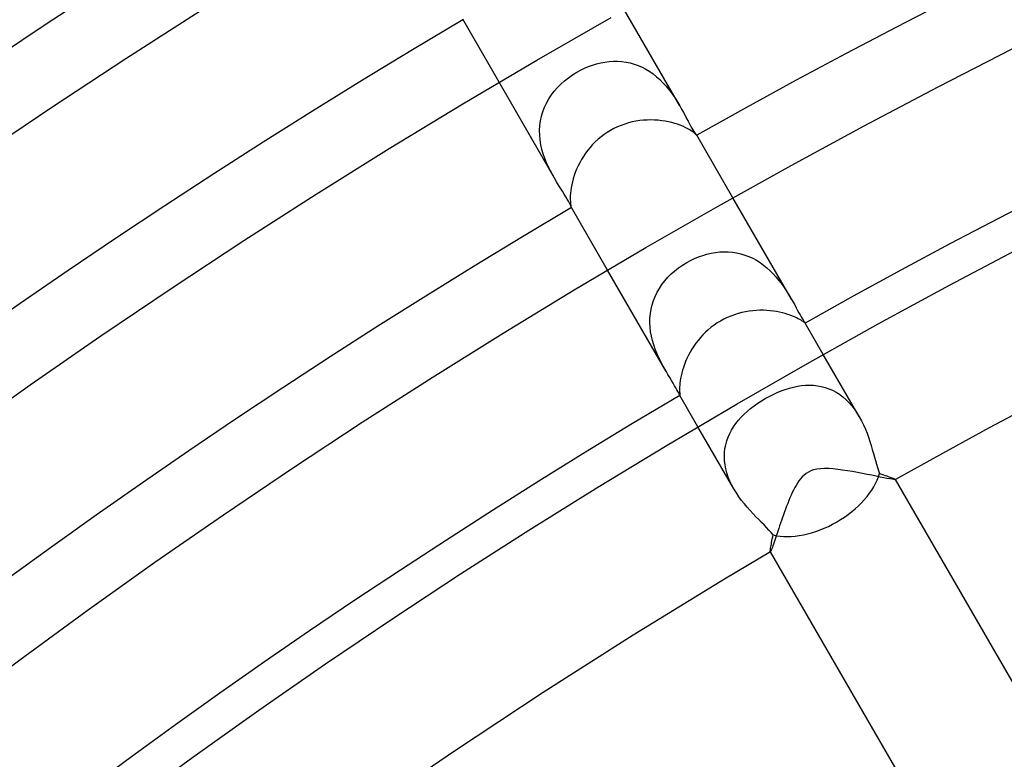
# Model space of a CAD drawing. Header units: millimetres. Extents: x -345 to 345, y -305 to 305.
# Tile 62 of 87: x -113 to -86, y 150 to 170. Entities that reach past the tile are written whole.
import ezdxf

# ---------------------------------------------------------------- set-up
doc = ezdxf.new("R2010")
doc.units = ezdxf.units.MM
doc.layers.add('HIDDEN', color=7, linetype='Continuous')
doc.layers.add('THICK', color=7, linetype='Continuous')

msp = doc.modelspace()

# ---------------------------------------------------------------- linework, layer by layer
at = {"layer": 'HIDDEN'}
for p, q in [((-94.731, 168.079), (-96.263, 170.732)), ((-97.474, 169.068), (-97.367, 169.12)), ((-97.367, 169.12), (-97.257, 169.166)), ((-97.257, 169.166), (-97.145, 169.207)), ((-97.145, 169.207), (-97.031, 169.242)), ((-97.031, 169.242), (-96.916, 169.27)), ((-96.916, 169.27), (-96.8, 169.291)), ((-96.8, 169.291), (-96.683, 169.306)), ((-96.683, 169.306), (-96.567, 169.314)), ((-96.567, 169.314), (-96.45, 169.314)), ((-96.45, 169.314), (-96.333, 169.306)), ((-96.333, 169.306), (-96.217, 169.291)), ((-96.217, 169.291), (-96.103, 169.268)), ((-96.103, 169.268), (-95.99, 169.236)), ((-95.99, 169.236), (-95.879, 169.197)), ((-95.879, 169.197), (-95.771, 169.15)), ((-95.771, 169.15), (-95.665, 169.094)), ((-95.665, 169.094), (-95.562, 169.032)), ((-97.916, 168.775), (-97.809, 168.86)), ((-97.809, 168.86), (-97.696, 168.939)), ((-97.696, 168.939), (-97.579, 169.011)), ((-97.579, 169.011), (-97.474, 169.068)), ((-95.562, 169.032), (-95.465, 168.963)), ((-95.465, 168.963), (-95.371, 168.888)), ((-95.371, 168.888), (-95.281, 168.808)), ((-95.281, 168.808), (-95.196, 168.722)), ((-98.195, 166.079), (-99.727, 168.732)), ((-98.201, 168.489), (-98.113, 168.59)), ((-98.113, 168.59), (-98.018, 168.685)), ((-98.018, 168.685), (-97.916, 168.775)), ((-95.196, 168.722), (-95.116, 168.634)), ((-95.116, 168.634), (-95.04, 168.543)), ((-95.04, 168.543), (-94.97, 168.45)), ((-98.419, 168.159), (-98.354, 168.273)), ((-98.354, 168.273), (-98.282, 168.383)), ((-98.282, 168.383), (-98.201, 168.489)), ((-94.97, 168.45), (-94.904, 168.356)), ((-94.904, 168.356), (-94.842, 168.262)), ((-94.842, 168.262), (-94.784, 168.17)), ((-98.521, 167.919), (-98.474, 168.041)), ((-98.474, 168.041), (-98.419, 168.159)), ((-94.784, 168.17), (-94.731, 168.079)), ((-94.731, 168.079), (-94.679, 167.987)), ((-94.679, 167.987), (-94.63, 167.898)), ((-98.584, 167.664), (-98.557, 167.792)), ((-98.557, 167.792), (-98.521, 167.919)), ((-94.63, 167.898), (-94.584, 167.813)), ((-94.584, 167.813), (-94.542, 167.732)), ((-94.542, 167.732), (-94.502, 167.657)), ((-98.608, 167.403), (-98.601, 167.534)), ((-98.601, 167.534), (-98.584, 167.664)), ((-94.502, 167.657), (-94.465, 167.588)), ((-94.465, 167.588), (-94.43, 167.525)), ((-94.43, 167.525), (-94.399, 167.468)), ((-94.399, 167.468), (-94.369, 167.418)), ((-98.605, 167.27), (-98.608, 167.403)), ((-98.592, 167.137), (-98.605, 167.27)), ((-94.369, 167.418), (-94.343, 167.375)), ((-94.343, 167.375), (-94.32, 167.341)), ((-94.32, 167.341), (-94.301, 167.313)), ((-94.301, 167.313), (-94.285, 167.292)), ((-94.285, 167.292), (-94.274, 167.278)), ((-94.274, 167.278), (-94.266, 167.27)), ((-94.266, 167.27), (-94.263, 167.268)), ((-94.263, 167.268), (-94.263, 167.269)), ((-94.263, 167.269), (-94.263, 167.269)), ((-94.263, 167.268), (-94.263, 167.268)), ((-94.263, 167.268), (-94.263, 167.268)), ((-94.263, 167.268), (-94.263, 167.268)), ((-94.263, 167.268), (-94.263, 167.268)), ((-98.57, 167.006), (-98.592, 167.137)), ((-98.541, 166.877), (-98.57, 167.006)), ((-98.504, 166.752), (-98.541, 166.877)), ((-98.461, 166.629), (-98.504, 166.752)), ((-98.413, 166.509), (-98.461, 166.629)), ((-98.362, 166.394), (-98.413, 166.509)), ((-98.307, 166.284), (-98.362, 166.394)), ((-98.252, 166.179), (-98.307, 166.284)), ((-98.195, 166.079), (-98.252, 166.179)), ((-98.138, 165.982), (-98.195, 166.079)), ((-98.082, 165.889), (-98.138, 165.982)), ((-98.027, 165.801), (-98.082, 165.889)), ((-97.975, 165.718), (-98.027, 165.801)), ((-97.926, 165.64), (-97.975, 165.718)), ((-97.881, 165.567), (-97.926, 165.64)), ((-97.841, 165.501), (-97.881, 165.567)), ((-91.646, 162.736), (-93.263, 165.536)), ((-97.807, 165.442), (-97.841, 165.501)), ((-97.78, 165.391), (-97.807, 165.442)), ((-97.758, 165.348), (-97.78, 165.391)), ((-97.743, 165.314), (-97.758, 165.348)), ((-97.733, 165.289), (-97.743, 165.314)), ((-97.728, 165.274), (-97.733, 165.289)), ((-97.727, 165.268), (-97.728, 165.274)), ((-97.728, 165.269), (-97.727, 165.268)), ((-97.727, 165.268), (-97.727, 165.268)), ((-97.727, 165.268), (-97.727, 165.268)), ((-97.727, 165.268), (-97.727, 165.268)), ((-97.727, 165.268), (-97.727, 165.268)), ((-97.727, 165.268), (-97.727, 165.268)), ((-94.322, 163.858), (-94.209, 163.905)), ((-94.209, 163.905), (-94.095, 163.945)), ((-94.095, 163.945), (-93.98, 163.979)), ((-93.98, 163.979), (-93.863, 164.006)), ((-93.863, 164.006), (-93.745, 164.026)), ((-93.745, 164.026), (-93.627, 164.039)), ((-93.627, 164.039), (-93.509, 164.045)), ((-93.509, 164.045), (-93.392, 164.043)), ((-93.392, 164.043), (-93.275, 164.033)), ((-93.275, 164.033), (-93.159, 164.015)), ((-93.159, 164.015), (-93.044, 163.989)), ((-93.044, 163.989), (-92.931, 163.955)), ((-92.931, 163.955), (-92.821, 163.914)), ((-92.821, 163.914), (-92.714, 163.865)), ((-94.762, 163.601), (-94.653, 163.677)), ((-94.653, 163.677), (-94.539, 163.747)), ((-94.539, 163.747), (-94.432, 163.806)), ((-94.432, 163.806), (-94.322, 163.858)), ((-92.714, 163.865), (-92.61, 163.809)), ((-92.61, 163.809), (-92.508, 163.745)), ((-92.508, 163.745), (-92.412, 163.675)), ((-92.412, 163.675), (-92.32, 163.601)), ((-95.11, 160.736), (-96.727, 163.536)), ((-95.059, 163.338), (-94.966, 163.431)), ((-94.966, 163.431), (-94.866, 163.519)), ((-94.866, 163.519), (-94.762, 163.601)), ((-92.32, 163.601), (-92.233, 163.521)), ((-92.233, 163.521), (-92.15, 163.438)), ((-92.15, 163.438), (-92.071, 163.352)), ((-92.071, 163.352), (-91.998, 163.263)), ((-95.295, 163.032), (-95.224, 163.138)), ((-95.224, 163.138), (-95.145, 163.24)), ((-95.145, 163.24), (-95.059, 163.338)), ((-91.998, 163.263), (-91.93, 163.174)), ((-91.93, 163.174), (-91.866, 163.085)), ((-91.866, 163.085), (-91.806, 162.996)), ((-95.458, 162.696), (-95.412, 162.811)), ((-95.412, 162.811), (-95.357, 162.923)), ((-95.357, 162.923), (-95.295, 163.032)), ((-91.806, 162.996), (-91.75, 162.909)), ((-91.75, 162.909), (-91.697, 162.822)), ((-91.697, 162.822), (-91.647, 162.738)), ((-95.524, 162.458), (-95.496, 162.578)), ((-95.496, 162.578), (-95.458, 162.696)), ((-91.647, 162.738), (-91.599, 162.654)), ((-91.599, 162.654), (-91.554, 162.573)), ((-91.554, 162.573), (-91.512, 162.496)), ((-95.555, 162.211), (-95.544, 162.335)), ((-95.544, 162.335), (-95.524, 162.458)), ((-91.512, 162.496), (-91.472, 162.424)), ((-91.472, 162.424), (-91.435, 162.357)), ((-91.435, 162.357), (-91.401, 162.298)), ((-91.401, 162.298), (-91.371, 162.245)), ((-95.557, 162.084), (-95.555, 162.211)), ((-95.551, 161.958), (-95.557, 162.084)), ((-91.371, 162.245), (-91.343, 162.199)), ((-91.343, 162.199), (-91.32, 162.16)), ((-91.32, 162.16), (-91.299, 162.128)), ((-91.299, 162.128), (-91.283, 162.103)), ((-91.283, 162.103), (-91.272, 162.086)), ((-91.272, 162.086), (-91.265, 162.076)), ((-91.265, 162.076), (-91.264, 162.074)), ((-91.263, 162.072), (-91.265, 162.076)), ((-91.264, 162.074), (-91.264, 162.073)), ((-91.264, 162.073), (-91.263, 162.072)), ((-91.263, 162.072), (-91.263, 162.072)), ((-91.263, 162.072), (-91.263, 162.071)), ((-91.263, 162.071), (-91.263, 162.071)), ((-95.536, 161.833), (-95.551, 161.958)), ((-95.514, 161.71), (-95.536, 161.833)), ((-95.485, 161.588), (-95.514, 161.71)), ((-95.45, 161.467), (-95.485, 161.588)), ((-95.409, 161.351), (-95.45, 161.467)), ((-95.365, 161.238), (-95.409, 161.351)), ((-95.317, 161.13), (-95.365, 161.238)), ((-89.768, 159.483), (-90.763, 161.205)), ((-95.267, 161.026), (-95.317, 161.13)), ((-95.216, 160.926), (-95.267, 161.026)), ((-95.164, 160.83), (-95.216, 160.926)), ((-95.111, 160.738), (-95.164, 160.83)), ((-95.059, 160.648), (-95.111, 160.738)), ((-95.008, 160.563), (-95.059, 160.648)), ((-94.96, 160.483), (-95.008, 160.563)), ((-94.915, 160.409), (-94.96, 160.483)), ((-94.874, 160.34), (-94.915, 160.409)), ((-94.838, 160.279), (-94.874, 160.34)), ((-94.808, 160.225), (-94.838, 160.279)), ((-94.782, 160.179), (-94.808, 160.225)), ((-94.761, 160.14), (-94.782, 160.179)), ((-94.746, 160.11), (-94.761, 160.14)), ((-94.736, 160.088), (-94.746, 160.11)), ((-94.729, 160.075), (-94.736, 160.088)), ((-92.258, 160.043), (-92.148, 160.099)), ((-92.148, 160.099), (-92.037, 160.15)), ((-92.037, 160.15), (-91.925, 160.196)), ((-91.925, 160.196), (-91.813, 160.237)), ((-91.813, 160.237), (-91.7, 160.272)), ((-91.7, 160.272), (-91.588, 160.301)), ((-91.588, 160.301), (-91.476, 160.324)), ((-91.476, 160.324), (-91.364, 160.341)), ((-91.364, 160.341), (-91.253, 160.352)), ((-91.253, 160.352), (-91.143, 160.355)), ((-91.143, 160.355), (-91.034, 160.351)), ((-91.034, 160.351), (-90.926, 160.339)), ((-90.926, 160.339), (-90.819, 160.32)), ((-90.819, 160.32), (-90.714, 160.293)), ((-90.714, 160.293), (-90.611, 160.257)), ((-90.611, 160.257), (-90.509, 160.213)), ((-90.509, 160.213), (-90.411, 160.161)), ((-90.411, 160.161), (-90.316, 160.101)), ((-90.316, 160.101), (-90.224, 160.032)), ((-94.727, 160.071), (-94.729, 160.076)), ((-94.728, 160.074), (-94.729, 160.075)), ((-94.728, 160.073), (-94.728, 160.074)), ((-94.727, 160.073), (-94.728, 160.073)), ((-94.727, 160.072), (-94.727, 160.073)), ((-94.726, 160.072), (-94.727, 160.072)), ((-94.726, 160.072), (-94.726, 160.072)), ((-92.676, 159.781), (-92.576, 159.852)), ((-92.576, 159.852), (-92.473, 159.919)), ((-92.473, 159.919), (-92.366, 159.983)), ((-92.366, 159.983), (-92.258, 160.043)), ((-90.224, 160.032), (-90.137, 159.956)), ((-90.137, 159.956), (-90.053, 159.872)), ((-90.053, 159.872), (-89.974, 159.782)), ((-93.031, 159.468), (-92.95, 159.55)), ((-92.95, 159.55), (-92.863, 159.63)), ((-92.863, 159.63), (-92.772, 159.707)), ((-92.772, 159.707), (-92.676, 159.781)), ((-89.974, 159.782), (-89.9, 159.686)), ((-89.9, 159.686), (-89.831, 159.586)), ((-89.831, 159.586), (-89.767, 159.481)), ((-93.242, 159.203), (-93.178, 159.294)), ((-93.178, 159.294), (-93.108, 159.382)), ((-93.108, 159.382), (-93.031, 159.468)), ((-89.767, 159.481), (-89.706, 159.369)), ((-89.706, 159.369), (-89.651, 159.256)), ((-93.232, 157.483), (-94.227, 159.205)), ((-93.395, 158.914), (-93.351, 159.013)), ((-93.351, 159.013), (-93.3, 159.11)), ((-93.3, 159.11), (-93.242, 159.203)), ((-89.651, 159.256), (-89.6, 159.141)), ((-89.6, 159.141), (-89.554, 159.026)), ((-89.554, 159.026), (-89.513, 158.911)), ((-93.461, 158.707), (-93.432, 158.812)), ((-93.432, 158.812), (-93.395, 158.914)), ((-89.513, 158.911), (-89.474, 158.797)), ((-89.474, 158.797), (-89.439, 158.684)), ((-93.498, 158.379), (-93.494, 158.49)), ((-93.494, 158.49), (-93.482, 158.6)), ((-93.482, 158.6), (-93.461, 158.707)), ((-89.439, 158.684), (-89.407, 158.574)), ((-89.407, 158.574), (-89.377, 158.468)), ((-89.377, 158.468), (-89.349, 158.365)), ((-93.493, 158.267), (-93.498, 158.379)), ((-93.48, 158.154), (-93.493, 158.267)), ((-89.349, 158.365), (-89.321, 158.266)), ((-89.321, 158.266), (-89.294, 158.171)), ((-93.458, 158.039), (-93.48, 158.154)), ((-93.427, 157.925), (-93.458, 158.039)), ((-93.389, 157.812), (-93.427, 157.925)), ((-89.294, 158.171), (-89.267, 158.08)), ((-89.267, 158.08), (-89.237, 157.992)), ((-89.237, 157.992), (-89.206, 157.911)), ((-89.207, 157.911), (-89.153, 157.892)), ((-93.343, 157.7), (-93.389, 157.812)), ((-93.291, 157.59), (-93.343, 157.7)), ((-89.153, 157.892), (-89.101, 157.875)), ((-89.101, 157.875), (-89.053, 157.858)), ((-89.053, 157.858), (-89.008, 157.842)), ((-89.008, 157.842), (-88.965, 157.827)), ((-88.965, 157.827), (-88.927, 157.813)), ((-88.927, 157.813), (-88.891, 157.8)), ((-88.891, 157.8), (-88.86, 157.788)), ((-88.86, 157.788), (-88.833, 157.778)), ((-88.833, 157.778), (-88.81, 157.768)), ((-88.81, 157.768), (-88.791, 157.76)), ((-88.791, 157.76), (-88.778, 157.753)), ((-88.778, 157.753), (-88.768, 157.748)), ((-88.768, 157.748), (-88.764, 157.743)), ((-88.764, 157.74), (-88.765, 157.74)), ((-88.762, 157.741), (-88.764, 157.743)), ((-88.764, 157.743), (-88.763, 157.742)), ((-88.763, 157.741), (-88.764, 157.741)), ((-88.764, 157.741), (-88.764, 157.74)), ((-88.763, 157.742), (-88.763, 157.742)), ((-88.763, 157.742), (-88.763, 157.741)), ((-93.232, 157.482), (-93.291, 157.59)), ((-93.166, 157.374), (-93.232, 157.482)), ((-93.095, 157.269), (-93.166, 157.374)), ((-93.02, 157.167), (-93.095, 157.269)), ((-92.943, 157.07), (-93.02, 157.167)), ((-92.864, 156.975), (-92.943, 157.07)), ((-92.784, 156.885), (-92.864, 156.975)), ((-92.704, 156.798), (-92.784, 156.885)), ((-92.625, 156.715), (-92.704, 156.798)), ((-92.547, 156.635), (-92.625, 156.715)), ((-92.472, 156.559), (-92.547, 156.635)), ((-92.4, 156.486), (-92.472, 156.559)), ((-92.331, 156.415), (-92.4, 156.486)), ((-92.266, 156.345), (-92.331, 156.415)), ((-92.206, 156.277), (-92.266, 156.345)), ((-92.151, 156.21), (-92.206, 156.277)), ((-92.199, 155.96), (-92.191, 156.004)), ((-92.191, 156.004), (-92.182, 156.051)), ((-92.182, 156.051), (-92.173, 156.101)), ((-92.173, 156.101), (-92.162, 156.155)), ((-92.162, 156.155), (-92.151, 156.21)), ((-92.229, 155.76), (-92.228, 155.776)), ((-92.229, 155.749), (-92.229, 155.76)), ((-92.228, 155.743), (-92.229, 155.749)), ((-92.228, 155.776), (-92.226, 155.796)), ((-92.228, 155.743), (-92.227, 155.741)), ((-92.227, 155.743), (-92.228, 155.743)), ((-92.227, 155.742), (-92.227, 155.743)), ((-92.226, 155.742), (-92.227, 155.742)), ((-92.226, 155.796), (-92.223, 155.82)), ((-92.225, 155.742), (-92.226, 155.742)), ((-92.226, 155.742), (-92.226, 155.742)), ((-92.224, 155.742), (-92.225, 155.742)), ((-92.223, 155.82), (-92.219, 155.849)), ((-92.219, 155.849), (-92.213, 155.882)), ((-92.213, 155.882), (-92.207, 155.919)), ((-92.207, 155.919), (-92.199, 155.96))]:
    msp.add_line(p, q, dxfattribs=at)
for start_param, end_param in [(-1.570796, -0.554567), (-2.587025, -1.570796)]:
    msp.add_ellipse((-90.996, 157.609), major_axis=(1.732, 1), ratio=0.601251, start_param=start_param, end_param=end_param, dxfattribs=at)
at = {"layer": 'THICK'}
for p, q in [((-110.051, 169.389), (-107.989, 170.712)), ((-99.727, 168.732), (-100.734, 170.477)), ((-98.686, 169.343), (-96.624, 170.528)), ((-87.59, 168.606), (-85.539, 169.656)), ((-112.098, 168.042), (-110.051, 169.389)), ((-100.732, 168.134), (-98.686, 169.343)), ((-89.629, 167.531), (-87.59, 168.606)), ((-114.128, 166.67), (-112.098, 168.042)), ((-102.764, 166.9), (-100.732, 168.134)), ((-96.553, 167.452), (-96.648, 167.4)), ((-96.455, 167.499), (-96.553, 167.452)), ((-96.355, 167.541), (-96.455, 167.499)), ((-96.253, 167.577), (-96.355, 167.541)), ((-96.151, 167.608), (-96.253, 167.577)), ((-96.047, 167.635), (-96.151, 167.608)), ((-95.943, 167.656), (-96.047, 167.635)), ((-95.838, 167.672), (-95.943, 167.656)), ((-95.734, 167.683), (-95.838, 167.672)), ((-95.63, 167.689), (-95.734, 167.683)), ((-95.527, 167.691), (-95.63, 167.689)), ((-95.426, 167.688), (-95.527, 167.691)), ((-95.326, 167.682), (-95.426, 167.688)), ((-95.229, 167.671), (-95.326, 167.682)), ((-95.134, 167.657), (-95.229, 167.671)), ((-95.042, 167.639), (-95.134, 167.657)), ((-94.954, 167.618), (-95.042, 167.639)), ((-94.87, 167.595), (-94.954, 167.618)), ((-94.791, 167.57), (-94.87, 167.595)), ((-94.717, 167.543), (-94.791, 167.57)), ((-94.648, 167.515), (-94.717, 167.543)), ((-94.584, 167.486), (-94.648, 167.515)), ((-94.526, 167.457), (-94.584, 167.486)), ((-94.475, 167.429), (-94.526, 167.457)), ((-91.654, 166.432), (-89.629, 167.531)), ((-96.908, 167.223), (-96.989, 167.156)), ((-96.824, 167.286), (-96.908, 167.223)), ((-96.738, 167.345), (-96.824, 167.286)), ((-96.648, 167.4), (-96.738, 167.345)), ((-94.429, 167.402), (-94.475, 167.429)), ((-94.39, 167.376), (-94.429, 167.402)), ((-94.356, 167.352), (-94.39, 167.376)), ((-94.328, 167.33), (-94.356, 167.352)), ((-94.305, 167.311), (-94.328, 167.33)), ((-94.288, 167.295), (-94.305, 167.311)), ((-94.275, 167.283), (-94.288, 167.295)), ((-94.267, 167.274), (-94.275, 167.283)), ((-94.263, 167.269), (-94.267, 167.274)), ((-93.263, 165.536), (-94.263, 167.269)), ((-104.781, 165.641), (-102.764, 166.9)), ((-97.21, 166.932), (-97.276, 166.851)), ((-97.14, 167.01), (-97.21, 166.932)), ((-97.066, 167.084), (-97.14, 167.01)), ((-96.989, 167.156), (-97.066, 167.084)), ((-97.395, 166.683), (-97.449, 166.596)), ((-97.338, 166.768), (-97.395, 166.683)), ((-97.276, 166.851), (-97.338, 166.768)), ((-97.543, 166.418), (-97.584, 166.328)), ((-97.498, 166.507), (-97.543, 166.418)), ((-97.449, 166.596), (-97.498, 166.507)), ((-93.666, 165.308), (-91.654, 166.432)), ((-97.651, 166.151), (-97.678, 166.064)), ((-97.62, 166.239), (-97.651, 166.151)), ((-97.584, 166.328), (-97.62, 166.239)), ((-97.735, 165.817), (-97.746, 165.741)), ((-97.72, 165.896), (-97.735, 165.817)), ((-97.701, 165.979), (-97.72, 165.896)), ((-97.678, 166.064), (-97.701, 165.979)), ((-106.782, 164.358), (-104.781, 165.641)), ((-97.759, 165.604), (-97.76, 165.544)), ((-97.76, 165.544), (-97.76, 165.488)), ((-97.754, 165.67), (-97.759, 165.604)), ((-97.746, 165.741), (-97.754, 165.67)), ((-97.76, 165.488), (-97.757, 165.439)), ((-97.757, 165.439), (-97.754, 165.396)), ((-97.754, 165.396), (-97.749, 165.359)), ((-97.749, 165.359), (-97.744, 165.329)), ((-97.744, 165.329), (-97.739, 165.305)), ((-97.739, 165.305), (-97.734, 165.287)), ((-97.734, 165.287), (-97.73, 165.275)), ((-97.73, 165.275), (-97.728, 165.269)), ((-96.727, 163.536), (-97.727, 165.269)), ((-95.665, 164.159), (-93.666, 165.308)), ((-108.768, 163.051), (-106.782, 164.358)), ((-87.27, 163.122), (-85.285, 164.169)), ((-97.649, 162.987), (-95.665, 164.159)), ((-89.242, 162.052), (-87.27, 163.122)), ((-110.738, 161.719), (-108.768, 163.051)), ((-99.618, 161.791), (-97.649, 162.987)), ((-93.318, 162.267), (-93.416, 162.225)), ((-93.218, 162.303), (-93.318, 162.267)), ((-93.117, 162.335), (-93.218, 162.303)), ((-93.015, 162.362), (-93.117, 162.335)), ((-92.914, 162.384), (-93.015, 162.362)), ((-92.813, 162.401), (-92.914, 162.384)), ((-92.712, 162.413), (-92.813, 162.401)), ((-92.613, 162.421), (-92.712, 162.413)), ((-92.515, 162.425), (-92.613, 162.421)), ((-92.419, 162.425), (-92.515, 162.425)), ((-92.325, 162.421), (-92.419, 162.425)), ((-92.233, 162.414), (-92.325, 162.421)), ((-92.143, 162.403), (-92.233, 162.414)), ((-92.057, 162.39), (-92.143, 162.403)), ((-91.973, 162.374), (-92.057, 162.39)), ((-91.892, 162.355), (-91.973, 162.374)), ((-91.815, 162.334), (-91.892, 162.355)), ((-91.743, 162.312), (-91.815, 162.334)), ((-91.675, 162.288), (-91.743, 162.312)), ((-91.613, 162.264), (-91.675, 162.288)), ((-91.555, 162.24), (-91.613, 162.264)), ((-93.779, 162.016), (-93.862, 161.954)), ((-93.693, 162.074), (-93.779, 162.016)), ((-93.605, 162.128), (-93.693, 162.074)), ((-93.512, 162.179), (-93.605, 162.128)), ((-93.416, 162.225), (-93.512, 162.179)), ((-91.503, 162.215), (-91.555, 162.24)), ((-91.456, 162.191), (-91.503, 162.215)), ((-91.414, 162.169), (-91.456, 162.191)), ((-91.378, 162.148), (-91.414, 162.169)), ((-91.347, 162.128), (-91.378, 162.148)), ((-91.322, 162.111), (-91.347, 162.128)), ((-91.301, 162.097), (-91.322, 162.111)), ((-91.285, 162.085), (-91.301, 162.097)), ((-91.274, 162.077), (-91.285, 162.085)), ((-91.267, 162.072), (-91.274, 162.077)), ((-91.263, 162.071), (-91.267, 162.072)), ((-90.763, 161.205), (-91.263, 162.072)), ((-91.201, 160.957), (-89.242, 162.052)), ((-112.691, 160.364), (-110.738, 161.719)), ((-101.573, 160.57), (-99.618, 161.791)), ((-94.09, 161.747), (-94.159, 161.672)), ((-94.018, 161.819), (-94.09, 161.747)), ((-93.942, 161.888), (-94.018, 161.819)), ((-93.862, 161.954), (-93.942, 161.888)), ((-94.286, 161.514), (-94.343, 161.433)), ((-94.224, 161.594), (-94.286, 161.514)), ((-94.159, 161.672), (-94.224, 161.594)), ((-94.491, 161.181), (-94.532, 161.096)), ((-94.446, 161.266), (-94.491, 161.181)), ((-94.396, 161.35), (-94.446, 161.266)), ((-94.343, 161.433), (-94.396, 161.35)), ((-94.602, 160.928), (-94.631, 160.846)), ((-94.569, 161.011), (-94.602, 160.928)), ((-94.532, 161.096), (-94.569, 161.011)), ((-93.147, 159.839), (-91.201, 160.957)), ((-94.676, 160.688), (-94.694, 160.613)), ((-94.655, 160.765), (-94.676, 160.688)), ((-94.631, 160.846), (-94.655, 160.765)), ((-114.628, 158.986), (-112.691, 160.364)), ((-103.514, 159.326), (-101.573, 160.57)), ((-94.726, 160.41), (-94.731, 160.353)), ((-94.718, 160.473), (-94.726, 160.41)), ((-94.708, 160.541), (-94.718, 160.473)), ((-94.694, 160.613), (-94.708, 160.541)), ((-94.734, 160.3), (-94.735, 160.252)), ((-94.735, 160.252), (-94.735, 160.21)), ((-94.735, 160.21), (-94.734, 160.173)), ((-94.731, 160.353), (-94.734, 160.3)), ((-94.734, 160.173), (-94.732, 160.143)), ((-94.732, 160.143), (-94.73, 160.117)), ((-94.73, 160.117), (-94.727, 160.098)), ((-94.727, 160.098), (-94.726, 160.084)), ((-95.079, 158.698), (-93.147, 159.839)), ((-94.227, 159.205), (-94.727, 160.071)), ((-94.726, 160.084), (-94.725, 160.075)), ((-94.725, 160.075), (-94.726, 160.072)), ((-105.439, 158.059), (-103.514, 159.326)), ((-96.997, 157.533), (-95.079, 158.698)), ((-107.348, 156.769), (-105.439, 158.059)), ((-91.234, 157.912), (-91.292, 157.867)), ((-91.172, 157.951), (-91.234, 157.912)), ((-91.105, 157.982), (-91.172, 157.951)), ((-91.03, 158.008), (-91.105, 157.982)), ((-90.943, 158.028), (-91.03, 158.008)), ((-90.844, 158.041), (-90.943, 158.028)), ((-90.731, 158.046), (-90.844, 158.041)), ((-90.611, 158.044), (-90.731, 158.046)), ((-90.487, 158.036), (-90.611, 158.044)), ((-90.359, 158.023), (-90.487, 158.036)), ((-90.227, 158.006), (-90.359, 158.023)), ((-90.091, 157.985), (-90.227, 158.006)), ((-89.953, 157.962), (-90.091, 157.985)), ((-89.815, 157.937), (-89.953, 157.962)), ((-89.678, 157.911), (-89.815, 157.937)), ((-89.546, 157.885), (-89.678, 157.911)), ((-91.479, 157.644), (-91.516, 157.582)), ((-91.438, 157.705), (-91.479, 157.644)), ((-91.393, 157.763), (-91.438, 157.705)), ((-91.345, 157.817), (-91.393, 157.763)), ((-91.292, 157.867), (-91.345, 157.817)), ((-89.421, 157.86), (-89.546, 157.885)), ((-89.303, 157.836), (-89.421, 157.86)), ((-89.193, 157.813), (-89.303, 157.836)), ((-89.093, 157.793), (-89.193, 157.813)), ((-89.003, 157.775), (-89.093, 157.793)), ((-88.926, 157.76), (-89.003, 157.775)), ((-88.862, 157.749), (-88.926, 157.76)), ((-88.813, 157.741), (-88.862, 157.749)), ((-88.78, 157.738), (-88.813, 157.741)), ((-88.765, 157.74), (-88.78, 157.738)), ((-82.512, 146.915), (-88.762, 157.741)), ((-98.9, 156.345), (-96.997, 157.533)), ((-91.619, 157.384), (-91.652, 157.312)), ((-91.585, 157.453), (-91.619, 157.384)), ((-91.551, 157.519), (-91.585, 157.453)), ((-91.516, 157.582), (-91.551, 157.519)), ((-91.715, 157.162), (-91.746, 157.084)), ((-91.684, 157.238), (-91.715, 157.162)), ((-91.652, 157.312), (-91.684, 157.238)), ((-91.836, 156.847), (-91.864, 156.768)), ((-91.806, 156.926), (-91.836, 156.847)), ((-91.777, 157.005), (-91.806, 156.926)), ((-91.746, 157.084), (-91.777, 157.005)), ((-109.242, 155.455), (-107.348, 156.769)), ((-91.918, 156.612), (-91.944, 156.536)), ((-91.891, 156.69), (-91.918, 156.612)), ((-91.864, 156.768), (-91.891, 156.69)), ((-100.79, 155.134), (-98.9, 156.345)), ((-92.018, 156.318), (-92.041, 156.249)), ((-91.994, 156.388), (-92.018, 156.318)), ((-91.97, 156.461), (-91.994, 156.388)), ((-91.944, 156.536), (-91.97, 156.461)), ((-92.121, 156.008), (-92.139, 155.957)), ((-92.103, 156.063), (-92.121, 156.008)), ((-92.083, 156.121), (-92.103, 156.063)), ((-92.062, 156.184), (-92.083, 156.121)), ((-92.041, 156.249), (-92.062, 156.184)), ((-92.227, 155.741), (-85.976, 144.915)), ((-92.219, 155.748), (-92.224, 155.742)), ((-92.213, 155.76), (-92.219, 155.748)), ((-92.204, 155.779), (-92.213, 155.76)), ((-92.194, 155.803), (-92.204, 155.779)), ((-92.182, 155.834), (-92.194, 155.803)), ((-92.169, 155.87), (-92.182, 155.834)), ((-92.155, 155.911), (-92.169, 155.87)), ((-92.139, 155.957), (-92.155, 155.911)), ((-111.119, 154.119), (-109.242, 155.455)), ((-102.664, 153.9), (-100.79, 155.134)), ((-112.98, 152.759), (-111.119, 154.119)), ((-104.523, 152.643), (-102.664, 153.9)), ((-114.825, 151.378), (-112.98, 152.759)), ((-106.367, 151.364), (-104.523, 152.643)), ((-108.195, 150.063), (-106.367, 151.364)), ((-110.007, 148.739), (-108.195, 150.063))]:
    msp.add_line(p, q, dxfattribs=at)
for radius, start, end in [(192, 60.59676, 119.40326), (222, 120.51617, 179.48384), (216, 120.53055, 179.46946), (186, 60.61578, 119.38418), (210, 120.54568, 179.45433), (181, 60.63234, 119.36768), (204, 120.56172, 179.43829), (198, 120.57874, 179.42122), (192, 120.59679, 179.40323), (186, 120.61581, 179.3842), (181, 120.63231, 179.3677)]:
    msp.add_arc((0, 0), radius, start, end, dxfattribs=at)

doc.saveas('drawing.dxf')
